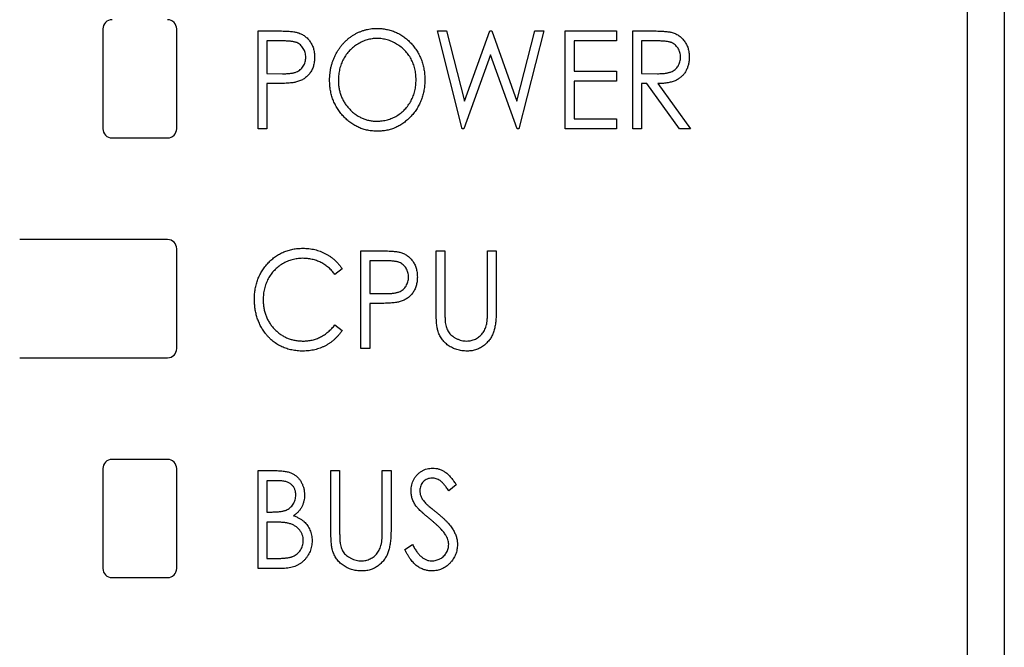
# Paper-space layout 'Sheet2' of a CAD drawing. Header units: millimetres. Extents: x 0 to 420, y 0 to 297.
# Tile 6 of 24: x 92 to 118, y 171 to 188. Entities that reach past the tile are written whole.
import ezdxf

# ---------------------------------------------------------------- set-up
doc = ezdxf.new("R2010")
doc.units = ezdxf.units.MM

psp = doc.layouts.new('Sheet2')

# ---------------------------------------------------------------- linework, layer by layer
at = {"color": 7, "linetype": 'Continuous', "lineweight": 25}
for p, q in [((118.441, 219.194), (118.441, 162.789)), ((117.441, 97.784), (117.441, 192.934)), ((94.041, 187.434), (94.041, 184.734)), ((96.041, 184.734), (96.041, 187.434)), ((98.246, 187.38), (98.732, 187.38)), ((98.246, 184.734), (98.246, 187.38)), ((103.096, 187.38), (103.343, 187.38)), ((103.768, 184.734), (103.096, 187.38)), ((103.343, 187.38), (103.826, 185.48)), ((103.826, 185.48), (104.516, 187.38)), ((104.516, 187.38), (104.569, 187.38)), ((104.569, 187.38), (105.25, 185.48)), ((105.25, 185.48), (105.736, 187.38)), ((105.98, 187.38), (105.303, 184.734)), ((105.736, 187.38), (105.98, 187.38)), ((106.556, 187.38), (107.947, 187.38)), ((106.556, 184.734), (106.556, 187.38)), ((107.947, 187.38), (107.947, 187.108)), ((108.388, 187.38), (108.874, 187.38)), ((108.388, 184.734), (108.388, 187.38)), ((98.924, 187.108), (98.483, 187.108)), ((98.483, 187.108), (98.483, 186.226)), ((107.947, 187.108), (106.794, 187.108)), ((106.794, 187.108), (106.794, 186.294)), ((109.065, 187.108), (108.625, 187.108)), ((108.625, 187.108), (108.625, 186.226)), ((104.538, 186.735), (103.811, 184.734)), ((105.256, 184.734), (104.538, 186.735)), ((106.794, 186.294), (107.947, 186.294)), ((107.947, 186.294), (107.947, 186.023)), ((98.483, 186.226), (98.906, 186.221)), ((107.947, 186.023), (106.794, 186.023)), ((106.794, 186.023), (106.794, 185.005)), ((108.625, 186.226), (109.055, 186.223)), ((98.659, 185.955), (98.483, 185.955)), ((98.483, 185.955), (98.483, 184.734)), ((108.768, 185.955), (108.625, 185.955)), ((108.625, 185.955), (108.625, 184.734)), ((109.648, 184.734), (108.768, 185.955)), ((109.067, 185.955), (109.948, 184.734)), ((106.794, 185.005), (107.947, 185.005)), ((107.947, 185.005), (107.947, 184.734)), ((98.483, 184.734), (98.246, 184.734)), ((103.811, 184.734), (103.768, 184.734)), ((105.303, 184.734), (105.256, 184.734)), ((107.947, 184.734), (106.556, 184.734)), ((108.625, 184.734), (108.388, 184.734)), ((109.948, 184.734), (109.648, 184.734)), ((94.291, 184.484), (95.791, 184.484)), ((95.791, 181.734), (91.791, 181.734)), ((96.041, 178.784), (96.041, 181.484)), ((101.027, 181.43), (101.514, 181.43)), ((101.027, 178.784), (101.027, 181.43)), ((103.062, 181.43), (103.3, 181.43)), ((103.062, 179.832), (103.062, 181.43)), ((103.3, 181.43), (103.3, 179.844)), ((104.453, 179.844), (104.453, 181.43)), ((104.453, 181.43), (104.691, 181.43)), ((104.691, 181.43), (104.691, 179.832)), ((101.706, 181.158), (101.265, 181.158)), ((101.265, 181.158), (101.265, 180.276)), ((100.518, 180.944), (100.324, 180.785)), ((101.265, 180.276), (101.687, 180.271)), ((101.44, 180.005), (101.265, 180.005)), ((101.265, 180.005), (101.265, 178.784)), ((100.324, 179.428), (100.518, 179.271)), ((101.265, 178.784), (101.027, 178.784)), ((91.791, 178.534), (95.791, 178.534)), ((95.791, 175.784), (94.291, 175.784)), ((94.041, 175.534), (94.041, 172.834)), ((96.041, 172.834), (96.041, 175.534)), ((98.246, 175.48), (98.723, 175.48)), ((98.246, 172.834), (98.246, 175.48)), ((100.213, 175.48), (100.451, 175.48)), ((100.213, 173.882), (100.213, 175.48)), ((100.451, 175.48), (100.451, 173.894)), ((101.604, 173.894), (101.604, 175.48)), ((101.604, 175.48), (101.841, 175.48)), ((101.841, 175.48), (101.841, 173.882)), ((98.768, 175.208), (98.483, 175.208)), ((98.483, 175.208), (98.483, 174.36)), ((103.605, 175.1), (103.404, 174.937)), ((98.483, 174.36), (98.624, 174.36)), ((98.622, 174.089), (98.483, 174.089)), ((98.483, 174.089), (98.483, 173.105)), ((102.214, 173.344), (102.424, 173.478)), ((98.483, 173.105), (98.789, 173.105)), ((98.915, 172.834), (98.246, 172.834)), ((94.291, 172.584), (95.791, 172.584))]:
    psp.add_line(p, q, dxfattribs=at)
for centre, start, end in [((94.291, 187.434), 90, 180), ((95.791, 187.434), 0, 90), ((94.291, 184.734), 180, 270), ((95.791, 184.734), 270, 0), ((95.791, 181.484), 0, 90), ((95.791, 178.784), 270, 0), ((94.291, 175.534), 90, 180), ((95.791, 175.534), 0, 90), ((94.291, 172.834), 180, 270), ((95.791, 172.834), 270, 0)]:
    psp.add_arc(centre, 0.25, start, end, dxfattribs=at)
for points, knots in [([(98.732, 187.38), (98.766, 187.38), (98.83, 187.38), (98.922, 187.377), (99.005, 187.374), (99.08, 187.37), (99.147, 187.365), (99.204, 187.358), (99.254, 187.351), (99.284, 187.343), (99.297, 187.34)], [0, 0, 0, 0, 0.1764997, 0.3390322, 0.4857534, 0.6185701, 0.735674, 0.8381849, 0.9261551, 1, 1, 1, 1]), ([(100.179, 186.045), (100.18, 186.077), (100.181, 186.139), (100.189, 186.232), (100.202, 186.323), (100.221, 186.413), (100.245, 186.501), (100.274, 186.587), (100.309, 186.671), (100.349, 186.753), (100.393, 186.832), (100.442, 186.907), (100.494, 186.978), (100.55, 187.044), (100.611, 187.105), (100.675, 187.163), (100.743, 187.216), (100.814, 187.264), (100.888, 187.308), (100.964, 187.344), (101.042, 187.376), (101.121, 187.402), (101.202, 187.423), (101.284, 187.437), (101.368, 187.446), (101.424, 187.447), (101.452, 187.448)], [0, 0, 0, 0, 0.044811, 0.089011, 0.13275, 0.176233, 0.219272, 0.262324, 0.305647, 0.348979, 0.392242, 0.43461, 0.476184, 0.517236, 0.558165, 0.598792, 0.639668, 0.680638, 0.721467, 0.761759, 0.801482, 0.840953, 0.880381, 0.919726, 0.959716, 1, 1, 1, 1]), ([(101.452, 187.448), (101.498, 187.446), (101.587, 187.444), (101.718, 187.425), (101.844, 187.393), (101.964, 187.35), (102.077, 187.292), (102.186, 187.223), (102.289, 187.141), (102.384, 187.047), (102.471, 186.945), (102.548, 186.835), (102.613, 186.72), (102.665, 186.599), (102.707, 186.472), (102.736, 186.339), (102.754, 186.2), (102.756, 186.106), (102.757, 186.058)], [0, 0, 0, 0, 0.064112, 0.12603, 0.186709, 0.24615, 0.305771, 0.366051, 0.427384, 0.490821, 0.554635, 0.61692, 0.678954, 0.740666, 0.803314, 0.866858, 0.932414, 1, 1, 1, 1]), ([(108.874, 187.38), (108.907, 187.38), (108.969, 187.379), (109.058, 187.378), (109.14, 187.375), (109.213, 187.371), (109.277, 187.366), (109.334, 187.36), (109.383, 187.353), (109.412, 187.347), (109.425, 187.344)], [0, 0, 0, 0, 0.176242, 0.33814, 0.484799, 0.617149, 0.734395, 0.837422, 0.92561, 1, 1, 1, 1]), ([(99.535, 186.669), (99.534, 186.69), (99.532, 186.732), (99.519, 186.794), (99.498, 186.853), (99.468, 186.909), (99.432, 186.959), (99.389, 187.002), (99.342, 187.037), (99.297, 187.06), (99.257, 187.074), (99.222, 187.083), (99.183, 187.091), (99.14, 187.097), (99.092, 187.103), (99.04, 187.106), (98.984, 187.108), (98.944, 187.108), (98.924, 187.108)], [0, 0, 0, 0, 0.074091, 0.147068, 0.219176, 0.292487, 0.364821, 0.434086, 0.502842, 0.57172, 0.608354, 0.649905, 0.695817, 0.746872, 0.802658, 0.863186, 0.92915, 1, 1, 1, 1]), ([(99.297, 187.34), (99.314, 187.335), (99.348, 187.325), (99.397, 187.305), (99.444, 187.282), (99.488, 187.255), (99.529, 187.224), (99.569, 187.189), (99.605, 187.151), (99.64, 187.109), (99.671, 187.064), (99.698, 187.016), (99.721, 186.965), (99.74, 186.912), (99.755, 186.855), (99.764, 186.796), (99.771, 186.734), (99.772, 186.692), (99.772, 186.67)], [0, 0, 0, 0, 0.060075, 0.119303, 0.178069, 0.236256, 0.294313, 0.353143, 0.412708, 0.473813, 0.535615, 0.597403, 0.660232, 0.723514, 0.789577, 0.856841, 0.927091, 1, 1, 1, 1]), ([(101.463, 187.176), (101.44, 187.176), (101.395, 187.175), (101.327, 187.167), (101.26, 187.156), (101.194, 187.14), (101.129, 187.117), (101.065, 187.092), (101.002, 187.061), (100.94, 187.025), (100.881, 186.986), (100.824, 186.943), (100.77, 186.897), (100.72, 186.848), (100.674, 186.795), (100.63, 186.739), (100.591, 186.68), (100.554, 186.618), (100.522, 186.553), (100.494, 186.486), (100.47, 186.417), (100.45, 186.346), (100.436, 186.274), (100.424, 186.2), (100.418, 186.124), (100.417, 186.072), (100.417, 186.046)], [0, 0, 0, 0, 0.039956, 0.079513, 0.119111, 0.158682, 0.198528, 0.238944, 0.279928, 0.321669, 0.363487, 0.405034, 0.446304, 0.487242, 0.528249, 0.569305, 0.611035, 0.653354, 0.695583, 0.737902, 0.780492, 0.823231, 0.866218, 0.910046, 0.954473, 1, 1, 1, 1]), ([(102.52, 186.058), (102.519, 186.084), (102.518, 186.135), (102.512, 186.21), (102.501, 186.283), (102.486, 186.355), (102.466, 186.425), (102.443, 186.492), (102.415, 186.558), (102.383, 186.622), (102.347, 186.684), (102.307, 186.742), (102.263, 186.797), (102.217, 186.849), (102.166, 186.898), (102.112, 186.944), (102.055, 186.986), (101.994, 187.025), (101.932, 187.061), (101.867, 187.091), (101.802, 187.117), (101.737, 187.14), (101.669, 187.156), (101.601, 187.167), (101.532, 187.175), (101.486, 187.176), (101.463, 187.176)], [0, 0, 0, 0, 0.044923, 0.089057, 0.132287, 0.174986, 0.217144, 0.258769, 0.300532, 0.342498, 0.384141, 0.425372, 0.466388, 0.507179, 0.548135, 0.589217, 0.630842, 0.673193, 0.715487, 0.757043, 0.79776, 0.838207, 0.878693, 0.918916, 0.959101, 1, 1, 1, 1]), ([(109.677, 186.673), (109.676, 186.694), (109.675, 186.736), (109.661, 186.797), (109.64, 186.856), (109.61, 186.91), (109.574, 186.96), (109.532, 187.002), (109.484, 187.037), (109.44, 187.06), (109.4, 187.074), (109.366, 187.083), (109.327, 187.091), (109.283, 187.097), (109.235, 187.103), (109.182, 187.106), (109.125, 187.108), (109.085, 187.108), (109.065, 187.108)], [0, 0, 0, 0, 0.074206, 0.146692, 0.218332, 0.29067, 0.362618, 0.431553, 0.499554, 0.567987, 0.604677, 0.646293, 0.69288, 0.744014, 0.799888, 0.86174, 0.928424, 1, 1, 1, 1]), ([(109.425, 187.344), (109.443, 187.339), (109.478, 187.329), (109.529, 187.309), (109.577, 187.286), (109.623, 187.259), (109.665, 187.227), (109.706, 187.192), (109.744, 187.154), (109.779, 187.111), (109.811, 187.065), (109.838, 187.016), (109.862, 186.965), (109.881, 186.912), (109.896, 186.855), (109.907, 186.797), (109.913, 186.735), (109.914, 186.693), (109.914, 186.672)], [0, 0, 0, 0, 0.061387, 0.1214951, 0.1810892, 0.2400382, 0.2986442, 0.3579899, 0.4184412, 0.480043, 0.5418672, 0.6041732, 0.6666824, 0.7298994, 0.7945383, 0.8604552, 0.9292113, 1, 1, 1, 1]), ([(98.906, 186.221), (98.926, 186.221), (98.966, 186.221), (99.024, 186.224), (99.077, 186.227), (99.126, 186.232), (99.171, 186.239), (99.211, 186.247), (99.247, 186.257), (99.29, 186.271), (99.337, 186.295), (99.387, 186.331), (99.431, 186.375), (99.468, 186.426), (99.498, 186.482), (99.519, 186.541), (99.532, 186.604), (99.534, 186.647), (99.535, 186.669)], [0, 0, 0, 0, 0.070231, 0.135127, 0.195896, 0.251444, 0.303058, 0.349556, 0.391936, 0.430093, 0.501229, 0.570517, 0.640124, 0.710955, 0.782914, 0.853735, 0.926014, 1, 1, 1, 1]), ([(99.772, 186.67), (99.772, 186.648), (99.771, 186.606), (99.765, 186.543), (99.754, 186.484), (99.741, 186.427), (99.722, 186.374), (99.7, 186.323), (99.673, 186.275), (99.642, 186.231), (99.608, 186.189), (99.571, 186.151), (99.531, 186.117), (99.487, 186.086), (99.441, 186.059), (99.391, 186.035), (99.338, 186.015), (99.302, 186.004), (99.283, 185.999)], [0, 0, 0, 0, 0.072309, 0.141358, 0.208207, 0.272336, 0.335143, 0.396174, 0.456668, 0.516646, 0.575929, 0.634933, 0.693693, 0.752708, 0.811962, 0.873196, 0.935504, 1, 1, 1, 1]), ([(109.055, 186.223), (109.075, 186.223), (109.114, 186.223), (109.17, 186.226), (109.222, 186.229), (109.27, 186.234), (109.314, 186.241), (109.354, 186.25), (109.39, 186.26), (109.433, 186.275), (109.48, 186.299), (109.531, 186.335), (109.575, 186.379), (109.611, 186.43), (109.641, 186.485), (109.661, 186.545), (109.675, 186.608), (109.676, 186.651), (109.677, 186.673)], [0, 0, 0, 0, 0.068884, 0.133004, 0.192369, 0.247684, 0.298447, 0.344783, 0.387444, 0.426058, 0.498477, 0.568226, 0.638295, 0.709239, 0.781676, 0.852765, 0.925523, 1, 1, 1, 1]), ([(109.914, 186.672), (109.913, 186.637), (109.911, 186.568), (109.894, 186.469), (109.864, 186.376), (109.822, 186.289), (109.77, 186.212), (109.707, 186.143), (109.634, 186.086), (109.565, 186.046), (109.504, 186.02), (109.454, 186.003), (109.399, 185.989), (109.341, 185.977), (109.278, 185.967), (109.212, 185.96), (109.141, 185.956), (109.092, 185.955), (109.067, 185.955)], [0, 0, 0, 0, 0.083484, 0.162613, 0.23918, 0.314494, 0.388385, 0.460717, 0.533791, 0.609022, 0.648239, 0.690365, 0.734562, 0.781635, 0.831635, 0.884694, 0.940506, 1, 1, 1, 1]), ([(101.472, 184.666), (101.428, 184.667), (101.34, 184.67), (101.211, 184.689), (101.088, 184.72), (100.969, 184.765), (100.857, 184.822), (100.749, 184.892), (100.647, 184.974), (100.552, 185.068), (100.465, 185.171), (100.388, 185.28), (100.324, 185.395), (100.271, 185.515), (100.229, 185.64), (100.2, 185.77), (100.182, 185.906), (100.18, 185.998), (100.179, 186.045)], [0, 0, 0, 0, 0.063524, 0.12488, 0.185155, 0.244833, 0.304627, 0.365038, 0.42717, 0.49127, 0.555588, 0.618668, 0.681008, 0.742903, 0.805249, 0.868474, 0.933217, 1, 1, 1, 1]), ([(100.417, 186.046), (100.417, 186.008), (100.419, 185.933), (100.434, 185.823), (100.458, 185.717), (100.492, 185.616), (100.535, 185.519), (100.588, 185.427), (100.651, 185.339), (100.722, 185.258), (100.8, 185.183), (100.883, 185.117), (100.97, 185.062), (101.061, 185.016), (101.156, 184.98), (101.255, 184.956), (101.358, 184.94), (101.427, 184.938), (101.463, 184.937)], [0, 0, 0, 0, 0.06753, 0.132738, 0.196163, 0.25879, 0.321017, 0.383435, 0.446363, 0.511011, 0.575079, 0.637133, 0.697793, 0.757163, 0.816573, 0.8765, 0.937463, 1, 1, 1, 1]), ([(101.463, 184.937), (101.487, 184.938), (101.534, 184.939), (101.605, 184.946), (101.674, 184.957), (101.742, 184.974), (101.808, 184.995), (101.873, 185.019), (101.937, 185.05), (101.999, 185.084), (102.058, 185.123), (102.115, 185.165), (102.168, 185.21), (102.218, 185.259), (102.264, 185.311), (102.307, 185.367), (102.347, 185.426), (102.383, 185.489), (102.415, 185.553), (102.443, 185.62), (102.466, 185.689), (102.486, 185.759), (102.501, 185.832), (102.512, 185.906), (102.518, 185.981), (102.519, 186.033), (102.52, 186.058)], [0, 0, 0, 0, 0.041661, 0.082882, 0.123552, 0.164177, 0.204273, 0.24489, 0.285869, 0.327154, 0.368651, 0.40943, 0.450115, 0.490687, 0.531109, 0.572015, 0.613338, 0.655348, 0.697698, 0.739863, 0.781905, 0.824489, 0.86732, 0.910682, 0.954948, 1, 1, 1, 1]), ([(102.757, 186.058), (102.756, 186.01), (102.754, 185.917), (102.736, 185.779), (102.707, 185.647), (102.666, 185.52), (102.613, 185.398), (102.548, 185.283), (102.472, 185.173), (102.385, 185.07), (102.29, 184.975), (102.188, 184.893), (102.082, 184.822), (101.97, 184.765), (101.853, 184.72), (101.731, 184.689), (101.603, 184.67), (101.516, 184.667), (101.472, 184.666)], [0, 0, 0, 0, 0.067668, 0.133292, 0.19714, 0.260013, 0.322488, 0.385059, 0.448295, 0.51269, 0.576673, 0.638498, 0.698729, 0.757967, 0.817157, 0.876594, 0.937343, 1, 1, 1, 1]), ([(99.283, 185.999), (99.268, 185.995), (99.234, 185.987), (99.178, 185.979), (99.114, 185.971), (99.04, 185.966), (98.958, 185.961), (98.866, 185.957), (98.765, 185.955), (98.695, 185.955), (98.659, 185.955)], [0, 0, 0, 0, 0.075269, 0.165174, 0.268129, 0.385984, 0.51806, 0.664405, 0.825035, 1, 1, 1, 1]), ([(98.144, 180.122), (98.145, 180.17), (98.147, 180.263), (98.165, 180.401), (98.194, 180.532), (98.235, 180.658), (98.288, 180.778), (98.353, 180.892), (98.429, 181), (98.516, 181.102), (98.612, 181.195), (98.714, 181.276), (98.824, 181.344), (98.938, 181.401), (99.059, 181.444), (99.186, 181.475), (99.319, 181.494), (99.409, 181.496), (99.455, 181.498)], [0, 0, 0, 0, 0.067236, 0.132194, 0.195391, 0.257388, 0.318778, 0.380515, 0.442528, 0.505942, 0.569171, 0.630524, 0.690882, 0.750747, 0.811024, 0.872201, 0.934998, 1, 1, 1, 1]), ([(99.455, 181.498), (99.483, 181.497), (99.538, 181.497), (99.62, 181.489), (99.7, 181.478), (99.778, 181.462), (99.854, 181.442), (99.928, 181.416), (100, 181.387), (100.069, 181.352), (100.136, 181.315), (100.2, 181.272), (100.261, 181.227), (100.319, 181.178), (100.374, 181.125), (100.425, 181.068), (100.474, 181.008), (100.504, 180.966), (100.518, 180.944)], [0, 0, 0, 0, 0.067002, 0.132942, 0.197212, 0.260814, 0.32354, 0.38588, 0.447839, 0.509647, 0.571537, 0.632443, 0.693319, 0.753787, 0.814645, 0.875557, 0.937659, 1, 1, 1, 1]), ([(99.449, 181.226), (99.425, 181.226), (99.377, 181.225), (99.305, 181.217), (99.235, 181.206), (99.166, 181.189), (99.099, 181.168), (99.033, 181.143), (98.968, 181.112), (98.905, 181.077), (98.845, 181.038), (98.788, 180.995), (98.734, 180.95), (98.683, 180.901), (98.637, 180.849), (98.594, 180.793), (98.554, 180.735), (98.518, 180.673), (98.485, 180.609), (98.458, 180.543), (98.434, 180.475), (98.415, 180.404), (98.399, 180.332), (98.389, 180.258), (98.383, 180.182), (98.382, 180.13), (98.381, 180.104)], [0, 0, 0, 0, 0.042054, 0.083393, 0.124454, 0.165461, 0.206316, 0.247114, 0.288563, 0.330315, 0.372018, 0.413257, 0.453959, 0.494537, 0.53495, 0.575397, 0.616502, 0.657759, 0.699337, 0.740877, 0.782508, 0.824785, 0.867453, 0.910542, 0.954879, 1, 1, 1, 1]), ([(100.324, 180.785), (100.311, 180.803), (100.284, 180.838), (100.241, 180.887), (100.196, 180.933), (100.149, 180.977), (100.1, 181.016), (100.049, 181.052), (99.995, 181.085), (99.922, 181.124), (99.826, 181.166), (99.705, 181.2), (99.579, 181.223), (99.493, 181.225), (99.449, 181.226)], [0, 0, 0, 0, 0.065249, 0.129752, 0.19303, 0.255253, 0.317083, 0.378287, 0.439499, 0.500949, 0.623295, 0.74628, 0.871322, 1, 1, 1, 1]), ([(101.514, 181.43), (101.547, 181.43), (101.611, 181.43), (101.703, 181.427), (101.787, 181.424), (101.862, 181.42), (101.928, 181.415), (101.986, 181.408), (102.035, 181.401), (102.065, 181.393), (102.079, 181.39)], [0, 0, 0, 0, 0.1764997, 0.3390322, 0.4857534, 0.6185701, 0.735674, 0.8381849, 0.9261551, 1, 1, 1, 1]), ([(102.079, 181.39), (102.096, 181.385), (102.13, 181.375), (102.179, 181.355), (102.225, 181.332), (102.269, 181.305), (102.311, 181.274), (102.35, 181.239), (102.387, 181.201), (102.421, 181.159), (102.453, 181.114), (102.48, 181.066), (102.502, 181.015), (102.521, 180.962), (102.536, 180.905), (102.546, 180.846), (102.552, 180.784), (102.553, 180.742), (102.554, 180.72)], [0, 0, 0, 0, 0.060075, 0.119303, 0.178069, 0.236256, 0.294313, 0.353143, 0.412708, 0.473813, 0.535615, 0.597403, 0.660232, 0.723514, 0.789577, 0.856841, 0.927091, 1, 1, 1, 1]), ([(102.316, 180.719), (102.315, 180.74), (102.314, 180.782), (102.301, 180.844), (102.279, 180.903), (102.25, 180.959), (102.214, 181.009), (102.171, 181.052), (102.123, 181.087), (102.078, 181.11), (102.038, 181.124), (102.004, 181.133), (101.965, 181.141), (101.922, 181.147), (101.874, 181.153), (101.822, 181.156), (101.765, 181.158), (101.726, 181.158), (101.706, 181.158)], [0, 0, 0, 0, 0.074091, 0.147068, 0.219176, 0.292487, 0.364821, 0.434086, 0.502842, 0.57172, 0.608354, 0.649905, 0.695817, 0.746872, 0.802658, 0.863186, 0.92915, 1, 1, 1, 1]), ([(101.687, 180.271), (101.708, 180.271), (101.747, 180.271), (101.805, 180.274), (101.858, 180.277), (101.907, 180.282), (101.952, 180.289), (101.993, 180.297), (102.029, 180.307), (102.071, 180.321), (102.118, 180.345), (102.169, 180.381), (102.213, 180.425), (102.25, 180.476), (102.279, 180.532), (102.301, 180.591), (102.314, 180.654), (102.315, 180.697), (102.316, 180.719)], [0, 0, 0, 0, 0.070231, 0.135127, 0.195896, 0.251444, 0.303058, 0.349556, 0.391936, 0.430093, 0.501229, 0.570517, 0.640124, 0.710955, 0.782914, 0.853735, 0.926014, 1, 1, 1, 1]), ([(102.554, 180.72), (102.553, 180.698), (102.552, 180.656), (102.547, 180.593), (102.536, 180.534), (102.522, 180.477), (102.504, 180.424), (102.481, 180.373), (102.455, 180.325), (102.424, 180.281), (102.39, 180.239), (102.353, 180.201), (102.312, 180.167), (102.269, 180.136), (102.222, 180.109), (102.173, 180.085), (102.12, 180.065), (102.083, 180.054), (102.064, 180.049)], [0, 0, 0, 0, 0.0723093, 0.1413582, 0.2082071, 0.2723358, 0.3351426, 0.3961736, 0.4566676, 0.5166459, 0.5759293, 0.6349326, 0.6936926, 0.7527076, 0.8119619, 0.8731962, 0.9355036, 1, 1, 1, 1]), ([(98.453, 179.179), (98.428, 179.212), (98.378, 179.277), (98.316, 179.384), (98.263, 179.494), (98.219, 179.61), (98.185, 179.731), (98.161, 179.857), (98.147, 179.988), (98.145, 180.077), (98.144, 180.122)], [0, 0, 0, 0, 0.122254, 0.24342, 0.364291, 0.486273, 0.609794, 0.736233, 0.865843, 1, 1, 1, 1]), ([(98.381, 180.104), (98.382, 180.065), (98.384, 179.988), (98.399, 179.876), (98.422, 179.768), (98.457, 179.666), (98.499, 179.568), (98.553, 179.476), (98.615, 179.387), (98.687, 179.306), (98.766, 179.232), (98.85, 179.166), (98.941, 179.111), (99.035, 179.066), (99.135, 179.03), (99.24, 179.006), (99.35, 178.99), (99.425, 178.988), (99.464, 178.987)], [0, 0, 0, 0, 0.067402, 0.132225, 0.195291, 0.256964, 0.318228, 0.379385, 0.441024, 0.503862, 0.566597, 0.627855, 0.688166, 0.748276, 0.808707, 0.870424, 0.93412, 1, 1, 1, 1]), ([(102.064, 180.049), (102.049, 180.045), (102.015, 180.037), (101.96, 180.029), (101.895, 180.021), (101.822, 180.016), (101.739, 180.011), (101.647, 180.007), (101.547, 180.005), (101.477, 180.005), (101.44, 180.005)], [0, 0, 0, 0, 0.075269, 0.165174, 0.268129, 0.385984, 0.51806, 0.664405, 0.825035, 1, 1, 1, 1]), ([(103.107, 179.274), (103.104, 179.288), (103.096, 179.319), (103.087, 179.369), (103.079, 179.428), (103.073, 179.494), (103.068, 179.567), (103.065, 179.648), (103.063, 179.737), (103.062, 179.799), (103.062, 179.832)], [0, 0, 0, 0, 0.077936, 0.169149, 0.274074, 0.391816, 0.523462, 0.668216, 0.827041, 1, 1, 1, 1]), ([(103.3, 179.844), (103.3, 179.822), (103.3, 179.779), (103.3, 179.719), (103.301, 179.665), (103.303, 179.618), (103.303, 179.577), (103.306, 179.543), (103.307, 179.515), (103.309, 179.499), (103.31, 179.493)], [0, 0, 0, 0, 0.191105, 0.362655, 0.516171, 0.650128, 0.766034, 0.862527, 0.941006, 1, 1, 1, 1]), ([(104.691, 179.832), (104.69, 179.803), (104.69, 179.747), (104.687, 179.664), (104.682, 179.586), (104.675, 179.512), (104.666, 179.443), (104.655, 179.378), (104.642, 179.316), (104.627, 179.259), (104.609, 179.204), (104.586, 179.153), (104.56, 179.102), (104.53, 179.054), (104.496, 179.006), (104.457, 178.962), (104.415, 178.918), (104.369, 178.877), (104.32, 178.839), (104.268, 178.807), (104.213, 178.778), (104.156, 178.755), (104.096, 178.738), (104.033, 178.725), (103.968, 178.718), (103.924, 178.717), (103.901, 178.716)], [0, 0, 0, 0, 0.055741, 0.108782, 0.159483, 0.20722, 0.252436, 0.295103, 0.335609, 0.373517, 0.409957, 0.446416, 0.482967, 0.519684, 0.557168, 0.594999, 0.634172, 0.674127, 0.714136, 0.754079, 0.793688, 0.83312, 0.873373, 0.914549, 0.95654, 1, 1, 1, 1]), ([(104.428, 179.434), (104.43, 179.443), (104.434, 179.464), (104.439, 179.499), (104.443, 179.541), (104.447, 179.589), (104.45, 179.643), (104.452, 179.705), (104.453, 179.772), (104.453, 179.82), (104.453, 179.844)], [0, 0, 0, 0, 0.069596, 0.155423, 0.257515, 0.37358, 0.506166, 0.6554, 0.819993, 1, 1, 1, 1]), ([(99.464, 178.987), (99.506, 178.989), (99.589, 178.991), (99.711, 179.013), (99.827, 179.047), (99.938, 179.096), (100.044, 179.158), (100.144, 179.235), (100.239, 179.325), (100.295, 179.393), (100.324, 179.428)], [0, 0, 0, 0, 0.1259, 0.248079, 0.368237, 0.488157, 0.609636, 0.7344, 0.864047, 1, 1, 1, 1]), ([(103.31, 179.493), (103.313, 179.468), (103.32, 179.42), (103.339, 179.351), (103.364, 179.289), (103.395, 179.232), (103.435, 179.181), (103.483, 179.135), (103.54, 179.094), (103.605, 179.057), (103.674, 179.026), (103.745, 179.004), (103.817, 178.99), (103.864, 178.988), (103.888, 178.987)], [0, 0, 0, 0, 0.0889375, 0.1727267, 0.251185, 0.3263801, 0.4009876, 0.479456, 0.5624606, 0.6520321, 0.742988, 0.8310174, 0.9158505, 1, 1, 1, 1]), ([(103.888, 178.987), (103.909, 178.988), (103.949, 178.99), (104.01, 179), (104.069, 179.018), (104.126, 179.041), (104.18, 179.072), (104.231, 179.108), (104.276, 179.149), (104.317, 179.196), (104.353, 179.248), (104.383, 179.305), (104.409, 179.367), (104.422, 179.411), (104.428, 179.434)], [0, 0, 0, 0, 0.081412, 0.161686, 0.242811, 0.324775, 0.407586, 0.488453, 0.56979, 0.650718, 0.733306, 0.819186, 0.907133, 1, 1, 1, 1]), ([(99.458, 178.716), (99.432, 178.716), (99.38, 178.717), (99.304, 178.723), (99.229, 178.732), (99.157, 178.745), (99.086, 178.76), (99.018, 178.781), (98.952, 178.804), (98.888, 178.831), (98.826, 178.862), (98.766, 178.896), (98.709, 178.934), (98.653, 178.976), (98.6, 179.021), (98.548, 179.07), (98.499, 179.123), (98.468, 179.16), (98.453, 179.179)], [0, 0, 0, 0, 0.068335, 0.135464, 0.200567, 0.264774, 0.327263, 0.389343, 0.450083, 0.510699, 0.570569, 0.630747, 0.691051, 0.751063, 0.812002, 0.873718, 0.936106, 1, 1, 1, 1]), ([(100.518, 179.271), (100.503, 179.249), (100.473, 179.206), (100.423, 179.146), (100.37, 179.089), (100.315, 179.036), (100.257, 178.986), (100.195, 178.94), (100.132, 178.898), (100.065, 178.86), (99.996, 178.826), (99.925, 178.797), (99.852, 178.772), (99.777, 178.751), (99.7, 178.735), (99.621, 178.724), (99.541, 178.717), (99.486, 178.716), (99.458, 178.716)], [0, 0, 0, 0, 0.0635762, 0.1266905, 0.1886339, 0.2499415, 0.3114256, 0.3724454, 0.4334947, 0.4951606, 0.5567327, 0.6178899, 0.6798377, 0.7420022, 0.8049218, 0.8684411, 0.9336894, 1, 1, 1, 1]), ([(103.901, 178.716), (103.877, 178.717), (103.829, 178.718), (103.759, 178.725), (103.691, 178.737), (103.625, 178.753), (103.563, 178.775), (103.503, 178.801), (103.446, 178.833), (103.391, 178.868), (103.34, 178.907), (103.294, 178.951), (103.251, 178.997), (103.214, 179.046), (103.18, 179.098), (103.152, 179.154), (103.126, 179.213), (103.114, 179.254), (103.107, 179.274)], [0, 0, 0, 0, 0.069994, 0.137225, 0.203144, 0.267439, 0.330757, 0.392722, 0.455101, 0.517382, 0.579131, 0.639383, 0.69929, 0.758596, 0.817649, 0.877496, 0.938128, 1, 1, 1, 1]), ([(98.723, 175.48), (98.747, 175.48), (98.792, 175.479), (98.858, 175.475), (98.92, 175.47), (98.977, 175.461), (99.03, 175.451), (99.08, 175.438), (99.125, 175.423), (99.179, 175.399), (99.24, 175.363), (99.307, 175.31), (99.364, 175.246), (99.413, 175.172), (99.451, 175.092), (99.481, 175.007), (99.497, 174.917), (99.5, 174.855), (99.501, 174.824)], [0, 0, 0, 0, 0.060411, 0.117245, 0.171021, 0.220982, 0.268098, 0.311607, 0.352705, 0.391223, 0.464448, 0.5367, 0.610578, 0.686475, 0.763836, 0.840678, 0.919304, 1, 1, 1, 1]), ([(102.384, 174.93), (102.385, 174.958), (102.387, 175.013), (102.401, 175.094), (102.425, 175.171), (102.457, 175.244), (102.5, 175.311), (102.549, 175.371), (102.607, 175.423), (102.671, 175.468), (102.741, 175.503), (102.815, 175.529), (102.892, 175.544), (102.944, 175.546), (102.971, 175.548)], [0, 0, 0, 0, 0.088291, 0.174419, 0.258423, 0.342317, 0.425287, 0.506935, 0.587922, 0.670559, 0.753145, 0.834844, 0.916686, 1, 1, 1, 1]), ([(102.971, 175.548), (102.999, 175.547), (103.055, 175.544), (103.137, 175.526), (103.216, 175.495), (103.28, 175.46), (103.329, 175.425), (103.368, 175.394), (103.405, 175.357), (103.445, 175.315), (103.484, 175.269), (103.525, 175.217), (103.565, 175.16), (103.591, 175.12), (103.605, 175.1)], [0, 0, 0, 0, 0.103822, 0.205919, 0.309231, 0.415653, 0.47222, 0.532858, 0.597819, 0.667857, 0.743177, 0.823448, 0.908942, 1, 1, 1, 1]), ([(99.263, 174.819), (99.263, 174.834), (99.263, 174.863), (99.256, 174.905), (99.248, 174.944), (99.234, 174.981), (99.218, 175.016), (99.198, 175.048), (99.173, 175.078), (99.145, 175.105), (99.113, 175.13), (99.077, 175.151), (99.036, 175.168), (98.991, 175.184), (98.941, 175.194), (98.888, 175.203), (98.829, 175.208), (98.789, 175.208), (98.768, 175.208)], [0, 0, 0, 0, 0.06133, 0.120228, 0.176295, 0.231183, 0.28436, 0.336804, 0.390319, 0.444102, 0.499931, 0.558187, 0.620048, 0.685431, 0.755834, 0.832075, 0.912837, 1, 1, 1, 1]), ([(102.957, 175.276), (102.933, 175.275), (102.888, 175.274), (102.823, 175.254), (102.764, 175.224), (102.714, 175.181), (102.673, 175.13), (102.643, 175.072), (102.625, 175.008), (102.623, 174.964), (102.621, 174.941)], [0, 0, 0, 0, 0.133507, 0.258557, 0.380724, 0.504971, 0.628085, 0.748901, 0.871477, 1, 1, 1, 1]), ([(103.404, 174.937), (103.393, 174.954), (103.372, 174.986), (103.339, 175.031), (103.308, 175.072), (103.278, 175.108), (103.249, 175.14), (103.222, 175.168), (103.195, 175.191), (103.162, 175.216), (103.12, 175.24), (103.068, 175.261), (103.013, 175.274), (102.976, 175.275), (102.957, 175.276)], [0, 0, 0, 0, 0.102557, 0.196911, 0.284395, 0.364416, 0.437215, 0.503536, 0.563602, 0.61645, 0.714669, 0.808954, 0.904132, 1, 1, 1, 1]), ([(99.501, 174.824), (99.5, 174.795), (99.498, 174.738), (99.483, 174.654), (99.46, 174.573), (99.427, 174.498), (99.385, 174.428), (99.333, 174.365), (99.272, 174.308), (99.226, 174.277), (99.203, 174.261)], [0, 0, 0, 0, 0.131479, 0.258232, 0.38261, 0.506215, 0.627933, 0.750087, 0.872821, 1, 1, 1, 1]), ([(102.514, 174.527), (102.504, 174.543), (102.483, 174.574), (102.457, 174.622), (102.434, 174.671), (102.416, 174.721), (102.402, 174.772), (102.391, 174.824), (102.385, 174.877), (102.384, 174.912), (102.384, 174.93)], [0, 0, 0, 0, 0.130877, 0.257719, 0.382316, 0.506626, 0.628302, 0.751527, 0.87547, 1, 1, 1, 1]), ([(102.621, 174.941), (102.622, 174.927), (102.623, 174.899), (102.629, 174.857), (102.639, 174.815), (102.654, 174.774), (102.674, 174.732), (102.702, 174.689), (102.736, 174.644), (102.761, 174.615), (102.775, 174.599)], [0, 0, 0, 0, 0.110385, 0.220503, 0.331137, 0.443585, 0.563154, 0.695062, 0.839762, 1, 1, 1, 1]), ([(98.624, 174.36), (98.645, 174.361), (98.685, 174.361), (98.743, 174.363), (98.796, 174.368), (98.845, 174.372), (98.891, 174.38), (98.931, 174.389), (98.968, 174.399), (99.011, 174.415), (99.059, 174.439), (99.11, 174.477), (99.156, 174.521), (99.194, 174.573), (99.225, 174.629), (99.247, 174.69), (99.261, 174.754), (99.263, 174.797), (99.263, 174.819)], [0, 0, 0, 0, 0.069184, 0.133671, 0.193573, 0.248874, 0.299806, 0.346427, 0.38874, 0.427283, 0.498939, 0.569184, 0.639423, 0.710845, 0.782802, 0.854631, 0.925945, 1, 1, 1, 1]), ([(102.775, 174.599), (102.78, 174.594), (102.792, 174.582), (102.815, 174.562), (102.844, 174.537), (102.879, 174.507), (102.922, 174.471), (102.972, 174.431), (103.028, 174.385), (103.068, 174.353), (103.089, 174.336)], [0, 0, 0, 0, 0.053039, 0.126288, 0.218872, 0.334457, 0.469409, 0.625738, 0.802267, 1, 1, 1, 1]), ([(102.897, 174.167), (102.873, 174.187), (102.826, 174.225), (102.76, 174.281), (102.701, 174.333), (102.65, 174.38), (102.605, 174.423), (102.568, 174.461), (102.538, 174.495), (102.522, 174.517), (102.514, 174.527)], [0, 0, 0, 0, 0.1795352, 0.3445064, 0.4921306, 0.6246399, 0.7420993, 0.843179, 0.9295396, 1, 1, 1, 1]), ([(103.089, 174.336), (103.114, 174.315), (103.163, 174.275), (103.233, 174.213), (103.297, 174.154), (103.354, 174.097), (103.405, 174.041), (103.45, 173.987), (103.489, 173.934), (103.531, 173.867), (103.574, 173.785), (103.612, 173.684), (103.635, 173.583), (103.638, 173.516), (103.639, 173.482)], [0, 0, 0, 0, 0.093761, 0.181614, 0.264342, 0.341677, 0.41338, 0.479975, 0.541968, 0.599292, 0.705911, 0.807015, 0.904485, 1, 1, 1, 1]), ([(99.06, 174.058), (99.049, 174.06), (99.024, 174.066), (98.984, 174.072), (98.938, 174.077), (98.886, 174.081), (98.829, 174.085), (98.765, 174.087), (98.696, 174.089), (98.648, 174.089), (98.622, 174.089)], [0, 0, 0, 0, 0.0801407, 0.1716876, 0.2772386, 0.3957503, 0.527398, 0.670909, 0.828844, 1, 1, 1, 1]), ([(99.467, 173.585), (99.465, 173.613), (99.463, 173.667), (99.442, 173.746), (99.408, 173.819), (99.359, 173.885), (99.3, 173.944), (99.23, 173.993), (99.149, 174.032), (99.09, 174.049), (99.06, 174.058)], [0, 0, 0, 0, 0.122978, 0.241496, 0.358865, 0.47987, 0.603747, 0.728862, 0.860622, 1, 1, 1, 1]), ([(99.203, 174.261), (99.232, 174.25), (99.289, 174.228), (99.367, 174.188), (99.434, 174.146), (99.491, 174.1), (99.539, 174.049), (99.582, 173.996), (99.618, 173.936), (99.65, 173.872), (99.673, 173.805), (99.692, 173.734), (99.702, 173.66), (99.703, 173.61), (99.704, 173.585)], [0, 0, 0, 0, 0.105094, 0.200987, 0.288426, 0.36794, 0.443759, 0.519243, 0.59631, 0.674393, 0.754077, 0.833933, 0.916123, 1, 1, 1, 1]), ([(103.318, 173.746), (103.307, 173.761), (103.286, 173.792), (103.248, 173.839), (103.204, 173.889), (103.154, 173.941), (103.098, 173.994), (103.037, 174.05), (102.969, 174.109), (102.922, 174.147), (102.897, 174.167)], [0, 0, 0, 0, 0.092213, 0.193119, 0.303009, 0.423363, 0.552489, 0.69176, 0.840671, 1, 1, 1, 1]), ([(100.258, 173.324), (100.254, 173.338), (100.246, 173.369), (100.238, 173.419), (100.23, 173.478), (100.224, 173.544), (100.219, 173.617), (100.215, 173.698), (100.213, 173.787), (100.213, 173.849), (100.213, 173.882)], [0, 0, 0, 0, 0.077936, 0.169149, 0.274074, 0.391816, 0.523462, 0.668216, 0.827041, 1, 1, 1, 1]), ([(100.451, 173.894), (100.45, 173.872), (100.45, 173.829), (100.451, 173.769), (100.452, 173.715), (100.453, 173.668), (100.454, 173.627), (100.456, 173.593), (100.458, 173.565), (100.46, 173.549), (100.461, 173.543)], [0, 0, 0, 0, 0.191105, 0.362655, 0.516171, 0.650128, 0.766034, 0.862527, 0.941006, 1, 1, 1, 1]), ([(101.841, 173.882), (101.841, 173.853), (101.841, 173.797), (101.837, 173.714), (101.833, 173.636), (101.826, 173.562), (101.816, 173.493), (101.805, 173.428), (101.793, 173.366), (101.777, 173.309), (101.759, 173.254), (101.737, 173.203), (101.711, 173.152), (101.68, 173.104), (101.647, 173.056), (101.608, 173.012), (101.566, 172.968), (101.52, 172.927), (101.471, 172.889), (101.418, 172.857), (101.364, 172.828), (101.306, 172.805), (101.246, 172.788), (101.184, 172.775), (101.119, 172.768), (101.075, 172.767), (101.052, 172.766)], [0, 0, 0, 0, 0.055741, 0.108782, 0.159483, 0.20722, 0.252436, 0.295103, 0.335609, 0.373517, 0.409957, 0.446416, 0.482967, 0.519684, 0.557168, 0.594999, 0.634172, 0.674127, 0.714136, 0.754079, 0.793688, 0.83312, 0.873373, 0.914549, 0.95654, 1, 1, 1, 1]), ([(101.578, 173.484), (101.58, 173.493), (101.585, 173.514), (101.59, 173.549), (101.594, 173.591), (101.598, 173.639), (101.6, 173.693), (101.603, 173.755), (101.603, 173.822), (101.604, 173.87), (101.604, 173.894)], [0, 0, 0, 0, 0.069596, 0.155423, 0.257515, 0.37358, 0.506166, 0.6554, 0.819993, 1, 1, 1, 1]), ([(98.789, 173.105), (98.811, 173.106), (98.854, 173.106), (98.915, 173.108), (98.971, 173.112), (99.023, 173.119), (99.071, 173.126), (99.114, 173.135), (99.152, 173.146), (99.197, 173.163), (99.248, 173.189), (99.302, 173.229), (99.35, 173.276), (99.391, 173.331), (99.424, 173.39), (99.449, 173.453), (99.464, 173.518), (99.466, 173.563), (99.467, 173.585)], [0, 0, 0, 0, 0.069807, 0.134579, 0.194415, 0.250549, 0.301262, 0.347969, 0.390185, 0.42866, 0.500914, 0.571392, 0.642245, 0.714971, 0.787795, 0.858561, 0.928895, 1, 1, 1, 1]), ([(99.704, 173.585), (99.704, 173.559), (99.703, 173.508), (99.692, 173.434), (99.675, 173.362), (99.652, 173.294), (99.621, 173.229), (99.584, 173.166), (99.54, 173.107), (99.491, 173.051), (99.435, 173), (99.374, 172.955), (99.309, 172.918), (99.239, 172.887), (99.164, 172.863), (99.085, 172.847), (99.001, 172.835), (98.944, 172.834), (98.915, 172.834)], [0, 0, 0, 0, 0.063363, 0.124627, 0.184367, 0.243059, 0.301844, 0.361338, 0.42118, 0.482903, 0.544595, 0.605999, 0.667367, 0.729491, 0.793258, 0.859341, 0.927971, 1, 1, 1, 1]), ([(100.461, 173.543), (100.464, 173.518), (100.471, 173.47), (100.49, 173.401), (100.515, 173.339), (100.545, 173.282), (100.585, 173.231), (100.633, 173.185), (100.691, 173.144), (100.756, 173.107), (100.825, 173.076), (100.896, 173.054), (100.967, 173.04), (101.015, 173.038), (101.039, 173.037)], [0, 0, 0, 0, 0.0889375, 0.1727267, 0.251185, 0.3263801, 0.4009876, 0.479456, 0.5624606, 0.6520321, 0.742988, 0.8310174, 0.9158505, 1, 1, 1, 1]), ([(103.402, 173.486), (103.401, 173.508), (103.398, 173.552), (103.383, 173.618), (103.355, 173.684), (103.331, 173.724), (103.318, 173.746)], [0, 0, 0, 0, 0.238336, 0.482311, 0.73314, 1, 1, 1, 1]), ([(101.052, 172.766), (101.028, 172.767), (100.98, 172.768), (100.909, 172.775), (100.842, 172.787), (100.776, 172.803), (100.714, 172.825), (100.653, 172.851), (100.596, 172.883), (100.542, 172.918), (100.491, 172.957), (100.445, 173.001), (100.402, 173.047), (100.365, 173.096), (100.331, 173.148), (100.303, 173.204), (100.277, 173.263), (100.264, 173.304), (100.258, 173.324)], [0, 0, 0, 0, 0.069994, 0.137225, 0.203144, 0.267439, 0.330757, 0.392722, 0.455101, 0.517382, 0.579131, 0.639383, 0.69929, 0.758596, 0.817649, 0.877496, 0.938128, 1, 1, 1, 1]), ([(101.039, 173.037), (101.059, 173.038), (101.1, 173.04), (101.161, 173.05), (101.22, 173.068), (101.277, 173.091), (101.331, 173.122), (101.382, 173.158), (101.427, 173.199), (101.468, 173.246), (101.504, 173.298), (101.534, 173.355), (101.56, 173.417), (101.572, 173.461), (101.578, 173.484)], [0, 0, 0, 0, 0.081412, 0.161686, 0.242811, 0.324775, 0.407586, 0.488453, 0.56979, 0.650718, 0.733306, 0.819186, 0.907133, 1, 1, 1, 1]), ([(102.949, 172.766), (102.931, 172.766), (102.895, 172.767), (102.841, 172.774), (102.788, 172.784), (102.737, 172.799), (102.688, 172.818), (102.639, 172.84), (102.592, 172.867), (102.546, 172.899), (102.501, 172.935), (102.457, 172.977), (102.414, 173.025), (102.372, 173.078), (102.331, 173.136), (102.291, 173.2), (102.252, 173.27), (102.227, 173.319), (102.214, 173.344)], [0, 0, 0, 0, 0.055089, 0.109447, 0.163323, 0.216767, 0.269874, 0.324148, 0.378969, 0.434708, 0.492467, 0.553707, 0.618022, 0.686132, 0.757893, 0.834258, 0.914668, 1, 1, 1, 1]), ([(102.424, 173.478), (102.442, 173.444), (102.478, 173.377), (102.537, 173.287), (102.598, 173.211), (102.662, 173.148), (102.728, 173.099), (102.797, 173.063), (102.868, 173.041), (102.916, 173.039), (102.941, 173.037)], [0, 0, 0, 0, 0.165307, 0.315251, 0.451801, 0.576089, 0.690151, 0.796612, 0.898685, 1, 1, 1, 1]), ([(102.941, 173.037), (102.961, 173.038), (103.002, 173.039), (103.063, 173.052), (103.121, 173.071), (103.177, 173.098), (103.229, 173.131), (103.274, 173.17), (103.313, 173.215), (103.345, 173.264), (103.37, 173.317), (103.388, 173.372), (103.399, 173.428), (103.401, 173.467), (103.402, 173.486)], [0, 0, 0, 0, 0.086779, 0.172012, 0.257, 0.344091, 0.430347, 0.513787, 0.595624, 0.677565, 0.75969, 0.839996, 0.919133, 1, 1, 1, 1]), ([(103.639, 173.482), (103.639, 173.458), (103.637, 173.412), (103.627, 173.343), (103.612, 173.276), (103.59, 173.211), (103.562, 173.149), (103.526, 173.09), (103.485, 173.032), (103.439, 172.979), (103.388, 172.929), (103.333, 172.885), (103.276, 172.848), (103.216, 172.819), (103.153, 172.795), (103.087, 172.778), (103.019, 172.768), (102.973, 172.767), (102.949, 172.766)], [0, 0, 0, 0, 0.064367, 0.127345, 0.188922, 0.250384, 0.312021, 0.374404, 0.437663, 0.502985, 0.567803, 0.63098, 0.692076, 0.752595, 0.813028, 0.874016, 0.936113, 1, 1, 1, 1])]:
    psp.add_open_spline(points, degree=3, knots=knots, dxfattribs=at)

doc.saveas('drawing.dxf')
